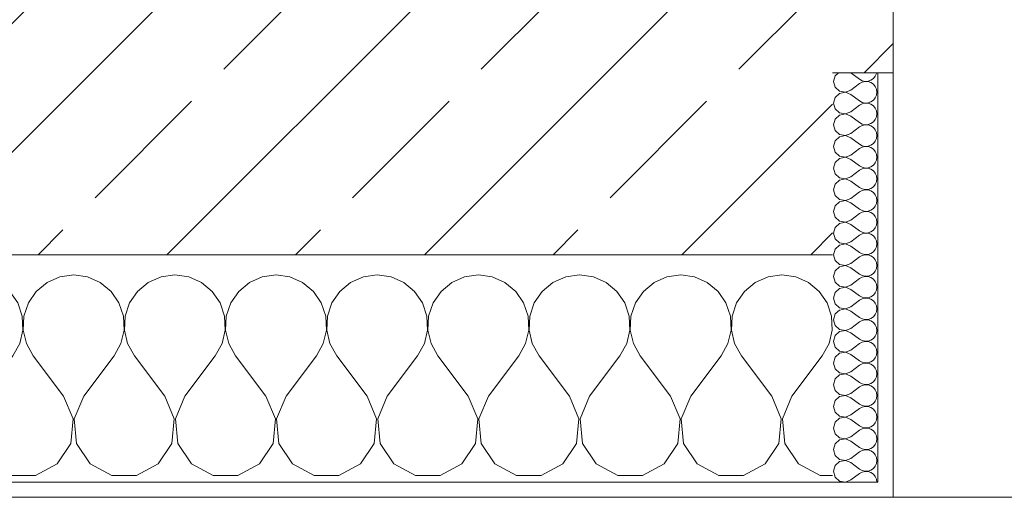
# Model space of a CAD drawing. Header units: metres. Extents: x -3.6 to 84.5, y -11 to 16.8.
# Tile 191 of 256: x 36.564 to 37.213, y -0.155 to 0.16. Entities that reach past the tile are written whole.
import ezdxf

# ---------------------------------------------------------------- set-up
doc = ezdxf.new("R2010")
doc.units = ezdxf.units.M
doc.header["$MEASUREMENT"] = 0
doc.layers.add('604 - Struktur.Wand Aussen', color=7, linetype='Continuous')
pattern_1 = [(0, (0, 0), (0, 0.08660254), [0, -0.05]), (0, (0.025, 0.0433), (0, 0.08660254), [0, -0.05])]

# ---------------------------------------------------------------- blocks, each defined once
blk = doc.blocks.new('*X96')
at = {"layer": '604 - Struktur.Wand Aussen', "color": 7, "linetype": 'Continuous', "lineweight": 5}
for p, q in [((35.99089, -0.0096), (35.98248, -0.01331)), ((36, -0.00833), (35.99089, -0.0096)), ((36.00911, -0.0096), (36, -0.00833)), ((36.01752, -0.01331), (36.00911, -0.0096)), ((36.05756, -0.0096), (36.04914, -0.01331)), ((36.06667, -0.00833), (36.05756, -0.0096)), ((36.07578, -0.0096), (36.06667, -0.00833)), ((36.08419, -0.01331), (36.07578, -0.0096)), ((36.12422, -0.0096), (36.11581, -0.01331)), ((36.13333, -0.00833), (36.12422, -0.0096)), ((36.14244, -0.0096), (36.13333, -0.00833)), ((36.15086, -0.01331), (36.14244, -0.0096)), ((36.19089, -0.0096), (36.18248, -0.01331)), ((36.2, -0.00833), (36.19089, -0.0096)), ((36.20911, -0.0096), (36.2, -0.00833)), ((36.21752, -0.01331), (36.20911, -0.0096)), ((36.25756, -0.0096), (36.24914, -0.01331)), ((36.26667, -0.00833), (36.25756, -0.0096)), ((36.27578, -0.0096), (36.26667, -0.00833)), ((36.28419, -0.01331), (36.27578, -0.0096)), ((36.32422, -0.0096), (36.31581, -0.01331)), ((36.33333, -0.00833), (36.32422, -0.0096)), ((36.34244, -0.0096), (36.33333, -0.00833)), ((36.35086, -0.01331), (36.34244, -0.0096)), ((36.39089, -0.0096), (36.38248, -0.01331)), ((36.4, -0.00833), (36.39089, -0.0096)), ((36.40911, -0.0096), (36.4, -0.00833)), ((36.41752, -0.01331), (36.40911, -0.0096)), ((36.45756, -0.0096), (36.44914, -0.01331)), ((36.46667, -0.00833), (36.45756, -0.0096)), ((36.47578, -0.0096), (36.46667, -0.00833)), ((36.48419, -0.01331), (36.47578, -0.0096)), ((36.52422, -0.0096), (36.51581, -0.01331)), ((36.53333, -0.00833), (36.52422, -0.0096)), ((36.54244, -0.0096), (36.53333, -0.00833)), ((36.55086, -0.01331), (36.54244, -0.0096)), ((36.59089, -0.0096), (36.58248, -0.01331)), ((36.6, -0.00833), (36.59089, -0.0096)), ((36.60911, -0.0096), (36.6, -0.00833)), ((36.61752, -0.01331), (36.60911, -0.0096)), ((36.65756, -0.0096), (36.64914, -0.01331)), ((36.66667, -0.00833), (36.65756, -0.0096)), ((36.67578, -0.0096), (36.66667, -0.00833)), ((36.68419, -0.01331), (36.67578, -0.0096)), ((36.72422, -0.0096), (36.71581, -0.01331)), ((36.73333, -0.00833), (36.72422, -0.0096)), ((36.74244, -0.0096), (36.73333, -0.00833)), ((36.75086, -0.01331), (36.74244, -0.0096)), ((36.79089, -0.0096), (36.78248, -0.01331)), ((36.8, -0.00833), (36.79089, -0.0096)), ((36.80911, -0.0096), (36.8, -0.00833)), ((36.81752, -0.01331), (36.80911, -0.0096)), ((36.85756, -0.0096), (36.84914, -0.01331)), ((36.86667, -0.00833), (36.85756, -0.0096)), ((36.87578, -0.0096), (36.86667, -0.00833)), ((36.88419, -0.01331), (36.87578, -0.0096)), ((36.92422, -0.0096), (36.91581, -0.01331)), ((36.93333, -0.00833), (36.92422, -0.0096)), ((36.94244, -0.0096), (36.93333, -0.00833)), ((36.95086, -0.01331), (36.94244, -0.0096)), ((36.99089, -0.0096), (36.98248, -0.01331)), ((37, -0.00833), (36.99089, -0.0096)), ((37.00911, -0.0096), (37, -0.00833)), ((37.01752, -0.01331), (37.00911, -0.0096)), ((37.05756, -0.0096), (37.04914, -0.01331)), ((37.06667, -0.00833), (37.05756, -0.0096)), ((37.07578, -0.0096), (37.06667, -0.00833)), ((37.08419, -0.01331), (37.07578, -0.0096)), ((35.98248, -0.01331), (35.98, -0.01536)), ((36.02461, -0.01918), (36.01752, -0.01331)), ((36.02981, -0.02676), (36.02461, -0.01918)), ((36.04206, -0.01918), (36.03685, -0.02676)), ((36.04914, -0.01331), (36.04206, -0.01918)), ((36.09127, -0.01918), (36.08419, -0.01331)), ((36.09648, -0.02676), (36.09127, -0.01918)), ((36.10873, -0.01918), (36.10352, -0.02676)), ((36.11581, -0.01331), (36.10873, -0.01918)), ((36.15794, -0.01918), (36.15086, -0.01331)), ((36.16315, -0.02676), (36.15794, -0.01918)), ((36.17539, -0.01918), (36.17019, -0.02676)), ((36.18248, -0.01331), (36.17539, -0.01918)), ((36.22461, -0.01918), (36.21752, -0.01331)), ((36.22981, -0.02676), (36.22461, -0.01918)), ((36.24206, -0.01918), (36.23685, -0.02676)), ((36.24914, -0.01331), (36.24206, -0.01918)), ((36.29127, -0.01918), (36.28419, -0.01331)), ((36.29648, -0.02676), (36.29127, -0.01918)), ((36.30873, -0.01918), (36.30352, -0.02676)), ((36.31581, -0.01331), (36.30873, -0.01918)), ((36.35794, -0.01918), (36.35086, -0.01331)), ((36.36315, -0.02676), (36.35794, -0.01918)), ((36.37539, -0.01918), (36.37019, -0.02676)), ((36.38248, -0.01331), (36.37539, -0.01918)), ((36.42461, -0.01918), (36.41752, -0.01331)), ((36.42981, -0.02676), (36.42461, -0.01918)), ((36.44206, -0.01918), (36.43685, -0.02676)), ((36.44914, -0.01331), (36.44206, -0.01918)), ((36.49127, -0.01918), (36.48419, -0.01331)), ((36.49648, -0.02676), (36.49127, -0.01918)), ((36.50873, -0.01918), (36.50352, -0.02676)), ((36.51581, -0.01331), (36.50873, -0.01918)), ((36.55794, -0.01918), (36.55086, -0.01331)), ((36.56315, -0.02676), (36.55794, -0.01918)), ((36.57539, -0.01918), (36.57019, -0.02676)), ((36.58248, -0.01331), (36.57539, -0.01918)), ((36.62461, -0.01918), (36.61752, -0.01331)), ((36.62981, -0.02676), (36.62461, -0.01918)), ((36.64206, -0.01918), (36.63685, -0.02676)), ((36.64914, -0.01331), (36.64206, -0.01918)), ((36.69127, -0.01918), (36.68419, -0.01331)), ((36.69648, -0.02676), (36.69127, -0.01918)), ((36.70873, -0.01918), (36.70352, -0.02676)), ((36.71581, -0.01331), (36.70873, -0.01918)), ((36.75794, -0.01918), (36.75086, -0.01331)), ((36.76315, -0.02676), (36.75794, -0.01918)), ((36.77539, -0.01918), (36.77019, -0.02676)), ((36.78248, -0.01331), (36.77539, -0.01918)), ((36.82461, -0.01918), (36.81752, -0.01331)), ((36.82981, -0.02676), (36.82461, -0.01918)), ((36.84206, -0.01918), (36.83685, -0.02676)), ((36.84914, -0.01331), (36.84206, -0.01918)), ((36.89127, -0.01918), (36.88419, -0.01331)), ((36.89648, -0.02676), (36.89127, -0.01918)), ((36.90873, -0.01918), (36.90352, -0.02676)), ((36.91581, -0.01331), (36.90873, -0.01918)), ((36.95794, -0.01918), (36.95086, -0.01331)), ((36.96315, -0.02676), (36.95794, -0.01918)), ((36.97539, -0.01918), (36.97019, -0.02676)), ((36.98248, -0.01331), (36.97539, -0.01918)), ((37.02461, -0.01918), (37.01752, -0.01331)), ((37.02981, -0.02676), (37.02461, -0.01918)), ((37.04206, -0.01918), (37.03685, -0.02676)), ((37.04914, -0.01331), (37.04206, -0.01918)), ((37.09127, -0.01918), (37.08419, -0.01331)), ((37.09648, -0.02676), (37.09127, -0.01918)), ((36.03275, -0.03547), (36.02981, -0.02676)), ((36.03685, -0.02676), (36.03391, -0.03547)), ((36.09942, -0.03547), (36.09648, -0.02676)), ((36.10352, -0.02676), (36.10058, -0.03547)), ((36.16609, -0.03547), (36.16315, -0.02676)), ((36.17019, -0.02676), (36.16725, -0.03547)), ((36.23275, -0.03547), (36.22981, -0.02676)), ((36.23685, -0.02676), (36.23391, -0.03547)), ((36.29942, -0.03547), (36.29648, -0.02676)), ((36.30352, -0.02676), (36.30058, -0.03547)), ((36.36609, -0.03547), (36.36315, -0.02676)), ((36.37019, -0.02676), (36.36725, -0.03547)), ((36.43275, -0.03547), (36.42981, -0.02676)), ((36.43685, -0.02676), (36.43391, -0.03547)), ((36.49942, -0.03547), (36.49648, -0.02676)), ((36.50352, -0.02676), (36.50058, -0.03547)), ((36.56609, -0.03547), (36.56315, -0.02676)), ((36.57019, -0.02676), (36.56725, -0.03547)), ((36.63275, -0.03547), (36.62981, -0.02676)), ((36.63685, -0.02676), (36.63391, -0.03547)), ((36.69942, -0.03547), (36.69648, -0.02676)), ((36.70352, -0.02676), (36.70058, -0.03547)), ((36.76609, -0.03547), (36.76315, -0.02676)), ((36.77019, -0.02676), (36.76725, -0.03547)), ((36.83275, -0.03547), (36.82981, -0.02676)), ((36.83685, -0.02676), (36.83391, -0.03547)), ((36.89942, -0.03547), (36.89648, -0.02676)), ((36.90352, -0.02676), (36.90058, -0.03547)), ((36.96609, -0.03547), (36.96315, -0.02676)), ((36.97019, -0.02676), (36.96725, -0.03547)), ((37.03275, -0.03547), (37.02981, -0.02676)), ((37.03685, -0.02676), (37.03391, -0.03547)), ((37.09942, -0.03547), (37.09648, -0.02676)), ((36.0332, -0.04466), (36.03275, -0.03547)), ((36.03391, -0.03547), (36.03347, -0.04466)), ((36.09987, -0.04466), (36.09942, -0.03547)), ((36.10058, -0.03547), (36.10013, -0.04466)), ((36.16653, -0.04466), (36.16609, -0.03547)), ((36.16725, -0.03547), (36.1668, -0.04466)), ((36.2332, -0.04466), (36.23275, -0.03547)), ((36.23391, -0.03547), (36.23347, -0.04466)), ((36.29987, -0.04466), (36.29942, -0.03547)), ((36.30058, -0.03547), (36.30013, -0.04466)), ((36.36653, -0.04466), (36.36609, -0.03547)), ((36.36725, -0.03547), (36.3668, -0.04466)), ((36.4332, -0.04466), (36.43275, -0.03547)), ((36.43391, -0.03547), (36.43347, -0.04466)), ((36.49987, -0.04466), (36.49942, -0.03547)), ((36.50058, -0.03547), (36.50013, -0.04466)), ((36.56653, -0.04466), (36.56609, -0.03547)), ((36.56725, -0.03547), (36.5668, -0.04466)), ((36.6332, -0.04466), (36.63275, -0.03547)), ((36.63391, -0.03547), (36.63347, -0.04466)), ((36.69987, -0.04466), (36.69942, -0.03547)), ((36.70058, -0.03547), (36.70013, -0.04466)), ((36.76653, -0.04466), (36.76609, -0.03547)), ((36.76725, -0.03547), (36.7668, -0.04466)), ((36.8332, -0.04466), (36.83275, -0.03547)), ((36.83391, -0.03547), (36.83347, -0.04466)), ((36.89987, -0.04466), (36.89942, -0.03547)), ((36.90058, -0.03547), (36.90013, -0.04466)), ((36.96653, -0.04466), (36.96609, -0.03547)), ((36.96725, -0.03547), (36.9668, -0.04466)), ((37.0332, -0.04466), (37.03275, -0.03547)), ((37.03391, -0.03547), (37.03347, -0.04466)), ((37.09987, -0.04466), (37.09942, -0.03547)), ((36.03112, -0.05362), (36.0332, -0.04466)), ((36.03347, -0.04466), (36.03555, -0.05362)), ((36.09778, -0.05362), (36.09987, -0.04466)), ((36.10013, -0.04466), (36.10222, -0.05362)), ((36.16445, -0.05362), (36.16653, -0.04466)), ((36.1668, -0.04466), (36.16888, -0.05362)), ((36.23112, -0.05362), (36.2332, -0.04466)), ((36.23347, -0.04466), (36.23555, -0.05362)), ((36.29778, -0.05362), (36.29987, -0.04466)), ((36.30013, -0.04466), (36.30222, -0.05362)), ((36.36445, -0.05362), (36.36653, -0.04466)), ((36.3668, -0.04466), (36.36888, -0.05362)), ((36.43112, -0.05362), (36.4332, -0.04466)), ((36.43347, -0.04466), (36.43555, -0.05362)), ((36.49778, -0.05362), (36.49987, -0.04466)), ((36.50013, -0.04466), (36.50222, -0.05362)), ((36.56445, -0.05362), (36.56653, -0.04466)), ((36.5668, -0.04466), (36.56888, -0.05362)), ((36.63112, -0.05362), (36.6332, -0.04466)), ((36.63347, -0.04466), (36.63555, -0.05362)), ((36.69778, -0.05362), (36.69987, -0.04466)), ((36.70013, -0.04466), (36.70222, -0.05362)), ((36.76445, -0.05362), (36.76653, -0.04466)), ((36.7668, -0.04466), (36.76888, -0.05362)), ((36.83112, -0.05362), (36.8332, -0.04466)), ((36.83347, -0.04466), (36.83555, -0.05362)), ((36.89778, -0.05362), (36.89987, -0.04466)), ((36.90013, -0.04466), (36.90222, -0.05362)), ((36.96445, -0.05362), (36.96653, -0.04466)), ((36.9668, -0.04466), (36.96888, -0.05362)), ((37.03112, -0.05362), (37.0332, -0.04466)), ((37.03347, -0.04466), (37.03555, -0.05362)), ((37.09778, -0.05362), (37.09987, -0.04466)), ((36.02667, -0.06167), (36.03112, -0.05362)), ((36.03555, -0.05362), (36.04, -0.06167)), ((36.09333, -0.06167), (36.09778, -0.05362)), ((36.10222, -0.05362), (36.10667, -0.06167)), ((36.16, -0.06167), (36.16445, -0.05362)), ((36.16888, -0.05362), (36.17333, -0.06167)), ((36.22667, -0.06167), (36.23112, -0.05362)), ((36.23555, -0.05362), (36.24, -0.06167)), ((36.29333, -0.06167), (36.29778, -0.05362)), ((36.30222, -0.05362), (36.30667, -0.06167)), ((36.36, -0.06167), (36.36445, -0.05362)), ((36.36888, -0.05362), (36.37333, -0.06167)), ((36.42667, -0.06167), (36.43112, -0.05362)), ((36.43555, -0.05362), (36.44, -0.06167)), ((36.49333, -0.06167), (36.49778, -0.05362)), ((36.50222, -0.05362), (36.50667, -0.06167)), ((36.56, -0.06167), (36.56445, -0.05362)), ((36.56888, -0.05362), (36.57333, -0.06167)), ((36.62667, -0.06167), (36.63112, -0.05362)), ((36.63555, -0.05362), (36.64, -0.06167)), ((36.69333, -0.06167), (36.69778, -0.05362)), ((36.70222, -0.05362), (36.70667, -0.06167)), ((36.76, -0.06167), (36.76445, -0.05362)), ((36.76888, -0.05362), (36.77333, -0.06167)), ((36.82667, -0.06167), (36.83112, -0.05362)), ((36.83555, -0.05362), (36.84, -0.06167)), ((36.89333, -0.06167), (36.89778, -0.05362)), ((36.90222, -0.05362), (36.90667, -0.06167)), ((36.96, -0.06167), (36.96445, -0.05362)), ((36.96888, -0.05362), (36.97333, -0.06167)), ((37.02667, -0.06167), (37.03112, -0.05362)), ((37.03555, -0.05362), (37.04, -0.06167)), ((37.09333, -0.06167), (37.09778, -0.05362)), ((36.00667, -0.08833), (36.02667, -0.06167)), ((36.06, -0.08833), (36.04, -0.06167)), ((36.07333, -0.08833), (36.09333, -0.06167)), ((36.12667, -0.08833), (36.10667, -0.06167)), ((36.14, -0.08833), (36.16, -0.06167)), ((36.19333, -0.08833), (36.17333, -0.06167)), ((36.20667, -0.08833), (36.22667, -0.06167)), ((36.26, -0.08833), (36.24, -0.06167)), ((36.27333, -0.08833), (36.29333, -0.06167)), ((36.32667, -0.08833), (36.30667, -0.06167)), ((36.34, -0.08833), (36.36, -0.06167)), ((36.39333, -0.08833), (36.37333, -0.06167)), ((36.40667, -0.08833), (36.42667, -0.06167)), ((36.46, -0.08833), (36.44, -0.06167)), ((36.47333, -0.08833), (36.49333, -0.06167)), ((36.52667, -0.08833), (36.50667, -0.06167)), ((36.54, -0.08833), (36.56, -0.06167)), ((36.59333, -0.08833), (36.57333, -0.06167)), ((36.60667, -0.08833), (36.62667, -0.06167)), ((36.66, -0.08833), (36.64, -0.06167)), ((36.67333, -0.08833), (36.69333, -0.06167)), ((36.72667, -0.08833), (36.70667, -0.06167)), ((36.74, -0.08833), (36.76, -0.06167)), ((36.79333, -0.08833), (36.77333, -0.06167)), ((36.80667, -0.08833), (36.82667, -0.06167)), ((36.86, -0.08833), (36.84, -0.06167)), ((36.87333, -0.08833), (36.89333, -0.06167)), ((36.92667, -0.08833), (36.90667, -0.06167)), ((36.94, -0.08833), (36.96, -0.06167)), ((36.99333, -0.08833), (36.97333, -0.06167)), ((37.00667, -0.08833), (37.02667, -0.06167)), ((37.06, -0.08833), (37.04, -0.06167)), ((37.07333, -0.08833), (37.09333, -0.06167)), ((35.99333, -0.08833), (35.98, -0.07056)), ((35.99962, -0.1033), (35.99333, -0.08833)), ((36.00667, -0.08833), (36.00038, -0.1033)), ((36.06629, -0.1033), (36.06, -0.08833)), ((36.07333, -0.08833), (36.06705, -0.1033)), ((36.13295, -0.1033), (36.12667, -0.08833)), ((36.14, -0.08833), (36.13371, -0.1033)), ((36.19962, -0.1033), (36.19333, -0.08833)), ((36.20667, -0.08833), (36.20038, -0.1033)), ((36.26629, -0.1033), (36.26, -0.08833)), ((36.27333, -0.08833), (36.26705, -0.1033)), ((36.33295, -0.1033), (36.32667, -0.08833)), ((36.34, -0.08833), (36.33371, -0.1033)), ((36.39962, -0.1033), (36.39333, -0.08833)), ((36.40667, -0.08833), (36.40038, -0.1033)), ((36.46629, -0.1033), (36.46, -0.08833)), ((36.47333, -0.08833), (36.46705, -0.1033)), ((36.53295, -0.1033), (36.52667, -0.08833)), ((36.54, -0.08833), (36.53371, -0.1033)), ((36.59962, -0.1033), (36.59333, -0.08833)), ((36.60667, -0.08833), (36.60038, -0.1033)), ((36.66629, -0.1033), (36.66, -0.08833)), ((36.67333, -0.08833), (36.66705, -0.1033)), ((36.73295, -0.1033), (36.72667, -0.08833)), ((36.74, -0.08833), (36.73371, -0.1033)), ((36.79962, -0.1033), (36.79333, -0.08833)), ((36.80667, -0.08833), (36.80038, -0.1033)), ((36.86629, -0.1033), (36.86, -0.08833)), ((36.87333, -0.08833), (36.86705, -0.1033)), ((36.93295, -0.1033), (36.92667, -0.08833)), ((36.94, -0.08833), (36.93371, -0.1033)), ((36.99962, -0.1033), (36.99333, -0.08833)), ((37.00667, -0.08833), (37.00038, -0.1033)), ((37.06629, -0.1033), (37.06, -0.08833)), ((37.07333, -0.08833), (37.06705, -0.1033)), ((35.99808, -0.11947), (35.99962, -0.1033)), ((36.00038, -0.1033), (36.00192, -0.11947)), ((36.06475, -0.11947), (36.06629, -0.1033)), ((36.06705, -0.1033), (36.06858, -0.11947)), ((36.13142, -0.11947), (36.13295, -0.1033)), ((36.13371, -0.1033), (36.13525, -0.11947)), ((36.19808, -0.11947), (36.19962, -0.1033)), ((36.20038, -0.1033), (36.20192, -0.11947)), ((36.26475, -0.11947), (36.26629, -0.1033)), ((36.26705, -0.1033), (36.26858, -0.11947)), ((36.33142, -0.11947), (36.33295, -0.1033)), ((36.33371, -0.1033), (36.33525, -0.11947)), ((36.39808, -0.11947), (36.39962, -0.1033)), ((36.40038, -0.1033), (36.40192, -0.11947)), ((36.46475, -0.11947), (36.46629, -0.1033)), ((36.46705, -0.1033), (36.46858, -0.11947)), ((36.53142, -0.11947), (36.53295, -0.1033)), ((36.53371, -0.1033), (36.53525, -0.11947)), ((36.59808, -0.11947), (36.59962, -0.1033)), ((36.60038, -0.1033), (36.60192, -0.11947)), ((36.66475, -0.11947), (36.66629, -0.1033)), ((36.66705, -0.1033), (36.66858, -0.11947)), ((36.73142, -0.11947), (36.73295, -0.1033)), ((36.73371, -0.1033), (36.73525, -0.11947)), ((36.79808, -0.11947), (36.79962, -0.1033)), ((36.80038, -0.1033), (36.80192, -0.11947)), ((36.86475, -0.11947), (36.86629, -0.1033)), ((36.86705, -0.1033), (36.86858, -0.11947)), ((36.93142, -0.11947), (36.93295, -0.1033)), ((36.93371, -0.1033), (36.93525, -0.11947)), ((36.99808, -0.11947), (36.99962, -0.1033)), ((37.00038, -0.1033), (37.00192, -0.11947)), ((37.06475, -0.11947), (37.06629, -0.1033)), ((37.06705, -0.1033), (37.06858, -0.11947)), ((35.9891, -0.13299), (35.99808, -0.11947)), ((36.00192, -0.11947), (36.0109, -0.13299)), ((36.05576, -0.13299), (36.06475, -0.11947)), ((36.06858, -0.11947), (36.07757, -0.13299)), ((36.12243, -0.13299), (36.13142, -0.11947)), ((36.13525, -0.11947), (36.14424, -0.13299)), ((36.1891, -0.13299), (36.19808, -0.11947)), ((36.20192, -0.11947), (36.2109, -0.13299)), ((36.25576, -0.13299), (36.26475, -0.11947)), ((36.26858, -0.11947), (36.27757, -0.13299)), ((36.32243, -0.13299), (36.33142, -0.11947)), ((36.33525, -0.11947), (36.34424, -0.13299)), ((36.3891, -0.13299), (36.39808, -0.11947)), ((36.40192, -0.11947), (36.4109, -0.13299)), ((36.45576, -0.13299), (36.46475, -0.11947)), ((36.46858, -0.11947), (36.47757, -0.13299)), ((36.52243, -0.13299), (36.53142, -0.11947)), ((36.53525, -0.11947), (36.54424, -0.13299)), ((36.5891, -0.13299), (36.59808, -0.11947)), ((36.60192, -0.11947), (36.6109, -0.13299)), ((36.65576, -0.13299), (36.66475, -0.11947)), ((36.66858, -0.11947), (36.67757, -0.13299)), ((36.72243, -0.13299), (36.73142, -0.11947)), ((36.73525, -0.11947), (36.74424, -0.13299)), ((36.7891, -0.13299), (36.79808, -0.11947)), ((36.80192, -0.11947), (36.8109, -0.13299)), ((36.85576, -0.13299), (36.86475, -0.11947)), ((36.86858, -0.11947), (36.87757, -0.13299)), ((36.92243, -0.13299), (36.93142, -0.11947)), ((36.93525, -0.11947), (36.94424, -0.13299)), ((36.9891, -0.13299), (36.99808, -0.11947)), ((37.00192, -0.11947), (37.0109, -0.13299)), ((37.05576, -0.13299), (37.06475, -0.11947)), ((37.06858, -0.11947), (37.07757, -0.13299)), ((35.98, -0.13787), (35.9891, -0.13299)), ((36.0109, -0.13299), (36.02521, -0.14066)), ((36.04145, -0.14066), (36.05576, -0.13299)), ((36.07757, -0.13299), (36.09188, -0.14066)), ((36.10812, -0.14066), (36.12243, -0.13299)), ((36.14424, -0.13299), (36.15855, -0.14066)), ((36.17479, -0.14066), (36.1891, -0.13299)), ((36.2109, -0.13299), (36.22521, -0.14066)), ((36.24145, -0.14066), (36.25576, -0.13299)), ((36.27757, -0.13299), (36.29188, -0.14066)), ((36.30812, -0.14066), (36.32243, -0.13299)), ((36.34424, -0.13299), (36.35855, -0.14066)), ((36.37479, -0.14066), (36.3891, -0.13299)), ((36.4109, -0.13299), (36.42521, -0.14066)), ((36.44145, -0.14066), (36.45576, -0.13299)), ((36.47757, -0.13299), (36.49188, -0.14066)), ((36.50812, -0.14066), (36.52243, -0.13299)), ((36.54424, -0.13299), (36.55855, -0.14066)), ((36.57479, -0.14066), (36.5891, -0.13299)), ((36.6109, -0.13299), (36.62521, -0.14066)), ((36.64145, -0.14066), (36.65576, -0.13299)), ((36.67757, -0.13299), (36.69188, -0.14066)), ((36.70812, -0.14066), (36.72243, -0.13299)), ((36.74424, -0.13299), (36.75855, -0.14066)), ((36.77479, -0.14066), (36.7891, -0.13299)), ((36.8109, -0.13299), (36.82521, -0.14066)), ((36.84145, -0.14066), (36.85576, -0.13299)), ((36.87757, -0.13299), (36.89188, -0.14066)), ((36.90812, -0.14066), (36.92243, -0.13299)), ((36.94424, -0.13299), (36.95855, -0.14066)), ((36.97479, -0.14066), (36.9891, -0.13299)), ((37.0109, -0.13299), (37.02521, -0.14066)), ((37.04145, -0.14066), (37.05576, -0.13299)), ((37.07757, -0.13299), (37.09188, -0.14066)), ((36.02521, -0.14066), (36.04145, -0.14066)), ((36.09188, -0.14066), (36.10812, -0.14066)), ((36.15855, -0.14066), (36.17479, -0.14066)), ((36.22521, -0.14066), (36.24145, -0.14066)), ((36.29188, -0.14066), (36.30812, -0.14066)), ((36.35855, -0.14066), (36.37479, -0.14066)), ((36.42521, -0.14066), (36.44145, -0.14066)), ((36.49188, -0.14066), (36.50812, -0.14066)), ((36.55855, -0.14066), (36.57479, -0.14066)), ((36.62521, -0.14066), (36.64145, -0.14066)), ((36.69188, -0.14066), (36.70812, -0.14066)), ((36.75855, -0.14066), (36.77479, -0.14066)), ((36.82521, -0.14066), (36.84145, -0.14066)), ((36.89188, -0.14066), (36.90812, -0.14066)), ((36.95855, -0.14066), (36.97479, -0.14066)), ((37.02521, -0.14066), (37.04145, -0.14066)), ((37.09188, -0.14066), (37.1, -0.14066))]:
    blk.add_line(p, q, dxfattribs=at)
blk = doc.blocks.new('*X107')
at = {"layer": '604 - Struktur.Wand Aussen', "color": 7, "linetype": 'Continuous', "lineweight": 5}
for p, q in [((37.10392, 0.125), (37.10178, 0.12304)), ((37.11214, 0.125), (37.11786, 0.12071)), ((37.12822, 0.12267), (37.12901, 0.12448)), ((37.12901, 0.12448), (37.12909, 0.125)), ((37.10178, 0.12304), (37.10071, 0.11929)), ((37.10071, 0.11929), (37.10178, 0.11553)), ((37.11214, 0.11357), (37.11786, 0.11786)), ((37.11786, 0.12071), (37.11958, 0.11976)), ((37.11958, 0.11881), (37.11786, 0.11786)), ((37.11958, 0.11976), (37.1215, 0.11931)), ((37.1215, 0.11926), (37.11958, 0.11881)), ((37.1215, 0.11931), (37.12347, 0.11941)), ((37.12347, 0.11916), (37.1215, 0.11926)), ((37.12347, 0.11941), (37.12534, 0.12004)), ((37.12534, 0.11853), (37.12347, 0.11916)), ((37.12534, 0.12004), (37.12696, 0.12116)), ((37.12696, 0.11742), (37.12534, 0.11853)), ((37.12696, 0.12116), (37.12822, 0.12267)), ((37.12822, 0.1159), (37.12696, 0.11742)), ((37.10178, 0.11553), (37.10466, 0.1129)), ((37.10466, 0.11139), (37.10178, 0.10876)), ((37.10466, 0.1129), (37.1085, 0.11217)), ((37.1085, 0.11211), (37.10466, 0.11139)), ((37.1085, 0.11217), (37.11214, 0.11357)), ((37.11214, 0.11071), (37.1085, 0.11211)), ((37.11214, 0.11071), (37.11786, 0.10643)), ((37.12901, 0.11409), (37.12822, 0.1159)), ((37.12929, 0.11214), (37.12901, 0.11409)), ((37.12901, 0.11019), (37.12929, 0.11214)), ((37.10178, 0.10876), (37.10071, 0.105)), ((37.10071, 0.105), (37.10178, 0.10124)), ((37.11786, 0.10643), (37.11958, 0.10547)), ((37.11958, 0.10453), (37.11786, 0.10357)), ((37.11958, 0.10547), (37.1215, 0.10503)), ((37.1215, 0.10497), (37.11958, 0.10453)), ((37.1215, 0.10503), (37.12347, 0.10512)), ((37.12347, 0.10488), (37.1215, 0.10497)), ((37.12347, 0.10512), (37.12534, 0.10575)), ((37.12534, 0.10425), (37.12347, 0.10488)), ((37.12534, 0.10575), (37.12696, 0.10687)), ((37.12696, 0.10313), (37.12534, 0.10425)), ((37.12696, 0.10687), (37.12822, 0.10839)), ((37.12822, 0.10839), (37.12901, 0.11019)), ((37.10178, 0.10124), (37.10466, 0.09861)), ((37.10466, 0.09861), (37.1085, 0.09789)), ((37.1085, 0.09783), (37.10466, 0.0971)), ((37.1085, 0.09789), (37.11214, 0.09929)), ((37.11214, 0.09643), (37.1085, 0.09783)), ((37.11214, 0.09929), (37.11786, 0.10357)), ((37.12822, 0.10161), (37.12696, 0.10313)), ((37.12901, 0.09981), (37.12822, 0.10161)), ((37.12929, 0.09786), (37.12901, 0.09981)), ((37.12901, 0.09591), (37.12929, 0.09786)), ((37.10178, 0.09447), (37.10071, 0.09071)), ((37.10466, 0.0971), (37.10178, 0.09447)), ((37.11214, 0.09643), (37.11786, 0.09214)), ((37.11786, 0.09214), (37.11958, 0.09119)), ((37.11958, 0.09119), (37.1215, 0.09074)), ((37.1215, 0.09074), (37.12347, 0.09084)), ((37.12347, 0.09084), (37.12534, 0.09147)), ((37.12534, 0.09147), (37.12696, 0.09258)), ((37.12696, 0.09258), (37.12822, 0.0941)), ((37.12822, 0.0941), (37.12901, 0.09591)), ((37.10071, 0.09071), (37.10178, 0.08696)), ((37.10178, 0.08696), (37.10466, 0.08433)), ((37.1085, 0.0836), (37.11214, 0.085)), ((37.11214, 0.085), (37.11786, 0.08929)), ((37.11958, 0.09024), (37.11786, 0.08929)), ((37.1215, 0.09069), (37.11958, 0.09024)), ((37.12347, 0.09059), (37.1215, 0.09069)), ((37.12534, 0.08996), (37.12347, 0.09059)), ((37.12696, 0.08884), (37.12534, 0.08996)), ((37.12822, 0.08733), (37.12696, 0.08884)), ((37.12901, 0.08552), (37.12822, 0.08733)), ((37.12929, 0.08357), (37.12901, 0.08552)), ((37.10178, 0.08018), (37.10071, 0.07643)), ((37.10466, 0.08282), (37.10178, 0.08018)), ((37.10466, 0.08433), (37.1085, 0.0836)), ((37.1085, 0.08354), (37.10466, 0.08282)), ((37.11214, 0.08214), (37.1085, 0.08354)), ((37.11214, 0.08214), (37.11786, 0.07786)), ((37.12534, 0.07718), (37.12696, 0.0783)), ((37.12696, 0.0783), (37.12822, 0.07982)), ((37.12822, 0.07982), (37.12901, 0.08162)), ((37.12901, 0.08162), (37.12929, 0.08357)), ((37.10071, 0.07643), (37.10178, 0.07267)), ((37.10178, 0.07267), (37.10466, 0.07004)), ((37.11214, 0.07071), (37.11786, 0.075)), ((37.11786, 0.07786), (37.11958, 0.0769)), ((37.11958, 0.07595), (37.11786, 0.075)), ((37.11958, 0.0769), (37.1215, 0.07646)), ((37.1215, 0.0764), (37.11958, 0.07595)), ((37.1215, 0.07646), (37.12347, 0.07655)), ((37.12347, 0.0763), (37.1215, 0.0764)), ((37.12347, 0.07655), (37.12534, 0.07718)), ((37.12534, 0.07567), (37.12347, 0.0763)), ((37.12696, 0.07456), (37.12534, 0.07567)), ((37.12822, 0.07304), (37.12696, 0.07456)), ((37.12901, 0.07124), (37.12822, 0.07304)), ((37.10178, 0.0659), (37.10071, 0.06214)), ((37.10466, 0.06853), (37.10178, 0.0659)), ((37.10466, 0.07004), (37.1085, 0.06931)), ((37.1085, 0.06926), (37.10466, 0.06853)), ((37.1085, 0.06931), (37.11214, 0.07071)), ((37.11214, 0.06786), (37.1085, 0.06926)), ((37.11214, 0.06786), (37.11786, 0.06357)), ((37.12696, 0.06401), (37.12822, 0.06553)), ((37.12822, 0.06553), (37.12901, 0.06733)), ((37.12929, 0.06929), (37.12901, 0.07124)), ((37.12901, 0.06733), (37.12929, 0.06929)), ((37.10071, 0.06214), (37.10178, 0.05839)), ((37.11214, 0.05643), (37.11786, 0.06071)), ((37.11786, 0.06357), (37.11958, 0.06262)), ((37.11958, 0.06167), (37.11786, 0.06071)), ((37.11958, 0.06262), (37.1215, 0.06217)), ((37.1215, 0.06211), (37.11958, 0.06167)), ((37.1215, 0.06217), (37.12347, 0.06227)), ((37.12347, 0.06202), (37.1215, 0.06211)), ((37.12347, 0.06227), (37.12534, 0.0629)), ((37.12534, 0.06139), (37.12347, 0.06202)), ((37.12534, 0.0629), (37.12696, 0.06401)), ((37.12696, 0.06027), (37.12534, 0.06139)), ((37.12822, 0.05876), (37.12696, 0.06027)), ((37.12901, 0.05695), (37.12822, 0.05876)), ((37.10178, 0.05839), (37.10466, 0.05575)), ((37.10466, 0.05425), (37.10178, 0.05161)), ((37.10466, 0.05575), (37.1085, 0.05503)), ((37.1085, 0.05497), (37.10466, 0.05425)), ((37.1085, 0.05503), (37.11214, 0.05643)), ((37.11214, 0.05357), (37.1085, 0.05497)), ((37.11214, 0.05357), (37.11786, 0.04929)), ((37.12822, 0.05124), (37.12901, 0.05305)), ((37.12929, 0.055), (37.12901, 0.05695)), ((37.12901, 0.05305), (37.12929, 0.055)), ((37.10178, 0.05161), (37.10071, 0.04786)), ((37.10071, 0.04786), (37.10178, 0.0441)), ((37.11214, 0.04214), (37.11786, 0.04643)), ((37.11786, 0.04929), (37.11958, 0.04833)), ((37.11958, 0.04738), (37.11786, 0.04643)), ((37.11958, 0.04833), (37.1215, 0.04789)), ((37.1215, 0.04783), (37.11958, 0.04738)), ((37.1215, 0.04789), (37.12347, 0.04798)), ((37.12347, 0.04773), (37.1215, 0.04783)), ((37.12347, 0.04798), (37.12534, 0.04861)), ((37.12534, 0.0471), (37.12347, 0.04773)), ((37.12534, 0.04861), (37.12696, 0.04973)), ((37.12696, 0.04599), (37.12534, 0.0471)), ((37.12696, 0.04973), (37.12822, 0.05124)), ((37.12822, 0.04447), (37.12696, 0.04599)), ((37.10178, 0.0441), (37.10466, 0.04147)), ((37.10466, 0.03996), (37.10178, 0.03733)), ((37.10466, 0.04147), (37.1085, 0.04074)), ((37.1085, 0.04069), (37.10466, 0.03996)), ((37.1085, 0.04074), (37.11214, 0.04214)), ((37.11214, 0.03929), (37.1085, 0.04069)), ((37.11214, 0.03929), (37.11786, 0.035)), ((37.12901, 0.04267), (37.12822, 0.04447)), ((37.12929, 0.04071), (37.12901, 0.04267)), ((37.12901, 0.03876), (37.12929, 0.04071)), ((37.10178, 0.03733), (37.10071, 0.03357)), ((37.10071, 0.03357), (37.10178, 0.02982)), ((37.11786, 0.035), (37.11958, 0.03405)), ((37.11958, 0.0331), (37.11786, 0.03214)), ((37.11958, 0.03405), (37.1215, 0.0336)), ((37.1215, 0.03354), (37.11958, 0.0331)), ((37.1215, 0.0336), (37.12347, 0.0337)), ((37.12347, 0.03345), (37.1215, 0.03354)), ((37.12347, 0.0337), (37.12534, 0.03433)), ((37.12534, 0.03282), (37.12347, 0.03345)), ((37.12534, 0.03433), (37.12696, 0.03544)), ((37.12696, 0.0317), (37.12534, 0.03282)), ((37.12696, 0.03544), (37.12822, 0.03696)), ((37.12822, 0.03696), (37.12901, 0.03876)), ((37.10178, 0.02982), (37.10466, 0.02718)), ((37.10466, 0.02718), (37.1085, 0.02646)), ((37.1085, 0.0264), (37.10466, 0.02567)), ((37.1085, 0.02646), (37.11214, 0.02786)), ((37.11214, 0.025), (37.1085, 0.0264)), ((37.11214, 0.02786), (37.11786, 0.03214)), ((37.12822, 0.03018), (37.12696, 0.0317)), ((37.12901, 0.02838), (37.12822, 0.03018)), ((37.12929, 0.02643), (37.12901, 0.02838)), ((37.12901, 0.02448), (37.12929, 0.02643)), ((37.10178, 0.02304), (37.10071, 0.01929)), ((37.10466, 0.02567), (37.10178, 0.02304)), ((37.11214, 0.025), (37.11786, 0.02071)), ((37.11786, 0.02071), (37.11958, 0.01976)), ((37.11958, 0.01976), (37.1215, 0.01931)), ((37.12347, 0.01941), (37.12534, 0.02004)), ((37.12534, 0.02004), (37.12696, 0.02116)), ((37.12696, 0.02116), (37.12822, 0.02267)), ((37.12822, 0.02267), (37.12901, 0.02448)), ((37.10071, 0.01929), (37.10178, 0.01553)), ((37.10178, 0.01553), (37.10466, 0.0129)), ((37.1085, 0.01217), (37.11214, 0.01357)), ((37.11214, 0.01357), (37.11786, 0.01786)), ((37.11958, 0.01881), (37.11786, 0.01786)), ((37.1215, 0.01926), (37.11958, 0.01881)), ((37.1215, 0.01931), (37.12347, 0.01941)), ((37.12347, 0.01916), (37.1215, 0.01926)), ((37.12534, 0.01853), (37.12347, 0.01916)), ((37.12696, 0.01742), (37.12534, 0.01853)), ((37.12822, 0.0159), (37.12696, 0.01742)), ((37.12901, 0.01409), (37.12822, 0.0159)), ((37.12929, 0.01214), (37.12901, 0.01409)), ((37.10178, 0.00876), (37.10071, 0.005)), ((37.10466, 0.01139), (37.10178, 0.00876)), ((37.10466, 0.0129), (37.1085, 0.01217)), ((37.1085, 0.01211), (37.10466, 0.01139)), ((37.11214, 0.01071), (37.1085, 0.01211)), ((37.11214, 0.01071), (37.11786, 0.00643)), ((37.12534, 0.00575), (37.12696, 0.00687)), ((37.12696, 0.00687), (37.12822, 0.00839)), ((37.12822, 0.00839), (37.12901, 0.01019)), ((37.12901, 0.01019), (37.12929, 0.01214)), ((37.10071, 0.005), (37.10178, 0.00124)), ((37.10178, 0.00124), (37.10466, -0.00139)), ((37.11214, -0.00071), (37.11786, 0.00357)), ((37.11786, 0.00643), (37.11958, 0.00547)), ((37.11958, 0.00453), (37.11786, 0.00357)), ((37.11958, 0.00547), (37.1215, 0.00503)), ((37.1215, 0.00497), (37.11958, 0.00453)), ((37.1215, 0.00503), (37.12347, 0.00512)), ((37.12347, 0.00488), (37.1215, 0.00497)), ((37.12347, 0.00512), (37.12534, 0.00575)), ((37.12534, 0.00425), (37.12347, 0.00488)), ((37.12696, 0.00313), (37.12534, 0.00425)), ((37.12822, 0.00161), (37.12696, 0.00313)), ((37.12901, -0.00019), (37.12822, 0.00161)), ((37.10178, -0.00553), (37.10071, -0.00929)), ((37.10466, -0.0029), (37.10178, -0.00553)), ((37.10466, -0.00139), (37.1085, -0.00211)), ((37.1085, -0.00217), (37.10466, -0.0029)), ((37.1085, -0.00211), (37.11214, -0.00071)), ((37.11214, -0.00357), (37.1085, -0.00217)), ((37.11214, -0.00357), (37.11786, -0.00786)), ((37.12696, -0.00742), (37.12822, -0.0059)), ((37.12822, -0.0059), (37.12901, -0.00409)), ((37.12929, -0.00214), (37.12901, -0.00019)), ((37.12901, -0.00409), (37.12929, -0.00214)), ((37.10071, -0.00929), (37.10178, -0.01304)), ((37.11214, -0.015), (37.11786, -0.01071)), ((37.11786, -0.00786), (37.11958, -0.00881)), ((37.11958, -0.00976), (37.11786, -0.01071)), ((37.11958, -0.00881), (37.1215, -0.00926)), ((37.1215, -0.00931), (37.11958, -0.00976)), ((37.1215, -0.00926), (37.12347, -0.00916)), ((37.12347, -0.00941), (37.1215, -0.00931)), ((37.12347, -0.00916), (37.12534, -0.00853)), ((37.12534, -0.01004), (37.12347, -0.00941)), ((37.12534, -0.00853), (37.12696, -0.00742)), ((37.12696, -0.01116), (37.12534, -0.01004)), ((37.12822, -0.01267), (37.12696, -0.01116)), ((37.12901, -0.01448), (37.12822, -0.01267)), ((37.10178, -0.01304), (37.10466, -0.01567)), ((37.10466, -0.01718), (37.10178, -0.01982)), ((37.10466, -0.01567), (37.1085, -0.0164)), ((37.1085, -0.01646), (37.10466, -0.01718)), ((37.1085, -0.0164), (37.11214, -0.015)), ((37.11214, -0.01786), (37.1085, -0.01646)), ((37.11214, -0.01786), (37.11786, -0.02214)), ((37.12822, -0.02018), (37.12901, -0.01838)), ((37.12929, -0.01643), (37.12901, -0.01448)), ((37.12901, -0.01838), (37.12929, -0.01643)), ((37.10178, -0.01982), (37.10071, -0.02357)), ((37.10071, -0.02357), (37.10178, -0.02733)), ((37.11214, -0.02929), (37.11786, -0.025)), ((37.11786, -0.02214), (37.11958, -0.0231)), ((37.11958, -0.02405), (37.11786, -0.025)), ((37.11958, -0.0231), (37.1215, -0.02354)), ((37.1215, -0.0236), (37.11958, -0.02405)), ((37.1215, -0.02354), (37.12347, -0.02345)), ((37.12347, -0.0237), (37.1215, -0.0236)), ((37.12347, -0.02345), (37.12534, -0.02282)), ((37.12534, -0.02433), (37.12347, -0.0237)), ((37.12534, -0.02282), (37.12696, -0.0217)), ((37.12696, -0.02544), (37.12534, -0.02433)), ((37.12696, -0.0217), (37.12822, -0.02018)), ((37.12822, -0.02696), (37.12696, -0.02544)), ((37.10178, -0.02733), (37.10466, -0.02996)), ((37.10466, -0.03147), (37.10178, -0.0341)), ((37.10466, -0.02996), (37.1085, -0.03069)), ((37.1085, -0.03074), (37.10466, -0.03147)), ((37.1085, -0.03069), (37.11214, -0.02929)), ((37.11214, -0.03214), (37.1085, -0.03074)), ((37.11214, -0.03214), (37.11786, -0.03643)), ((37.12901, -0.02876), (37.12822, -0.02696)), ((37.12929, -0.03071), (37.12901, -0.02876)), ((37.12901, -0.03267), (37.12929, -0.03071)), ((37.10178, -0.0341), (37.10071, -0.03786)), ((37.10071, -0.03786), (37.10178, -0.04161)), ((37.11786, -0.03643), (37.11958, -0.03738)), ((37.11958, -0.03833), (37.11786, -0.03929)), ((37.11958, -0.03738), (37.1215, -0.03783)), ((37.1215, -0.03789), (37.11958, -0.03833)), ((37.1215, -0.03783), (37.12347, -0.03773)), ((37.12347, -0.03798), (37.1215, -0.03789)), ((37.12347, -0.03773), (37.12534, -0.0371)), ((37.12534, -0.03861), (37.12347, -0.03798)), ((37.12534, -0.0371), (37.12696, -0.03599)), ((37.12696, -0.03973), (37.12534, -0.03861)), ((37.12696, -0.03599), (37.12822, -0.03447)), ((37.12822, -0.03447), (37.12901, -0.03267)), ((37.10178, -0.04161), (37.10466, -0.04425)), ((37.10466, -0.04425), (37.1085, -0.04497)), ((37.1085, -0.04503), (37.10466, -0.04575)), ((37.1085, -0.04497), (37.11214, -0.04357)), ((37.11214, -0.04643), (37.1085, -0.04503)), ((37.11214, -0.04357), (37.11786, -0.03929)), ((37.12822, -0.04124), (37.12696, -0.03973)), ((37.12901, -0.04305), (37.12822, -0.04124)), ((37.12929, -0.045), (37.12901, -0.04305)), ((37.12901, -0.04695), (37.12929, -0.045)), ((37.10178, -0.04839), (37.10071, -0.05214)), ((37.10466, -0.04575), (37.10178, -0.04839)), ((37.11214, -0.04643), (37.11786, -0.05071)), ((37.11786, -0.05071), (37.11958, -0.05167)), ((37.11958, -0.05167), (37.1215, -0.05211)), ((37.12347, -0.05202), (37.12534, -0.05139)), ((37.12534, -0.05139), (37.12696, -0.05027)), ((37.12696, -0.05027), (37.12822, -0.04876)), ((37.12822, -0.04876), (37.12901, -0.04695)), ((37.10071, -0.05214), (37.10178, -0.0559)), ((37.10178, -0.0559), (37.10466, -0.05853)), ((37.1085, -0.05926), (37.11214, -0.05786)), ((37.11214, -0.05786), (37.11786, -0.05357)), ((37.11958, -0.05262), (37.11786, -0.05357)), ((37.1215, -0.05217), (37.11958, -0.05262)), ((37.1215, -0.05211), (37.12347, -0.05202)), ((37.12347, -0.05227), (37.1215, -0.05217)), ((37.12534, -0.0529), (37.12347, -0.05227)), ((37.12696, -0.05401), (37.12534, -0.0529)), ((37.12822, -0.05553), (37.12696, -0.05401)), ((37.12901, -0.05733), (37.12822, -0.05553)), ((37.12929, -0.05929), (37.12901, -0.05733)), ((37.10178, -0.06267), (37.10071, -0.06643)), ((37.10466, -0.06004), (37.10178, -0.06267)), ((37.10466, -0.05853), (37.1085, -0.05926)), ((37.1085, -0.05931), (37.10466, -0.06004)), ((37.11214, -0.06071), (37.1085, -0.05931)), ((37.11214, -0.06071), (37.11786, -0.065)), ((37.12534, -0.06567), (37.12696, -0.06456)), ((37.12696, -0.06456), (37.12822, -0.06304)), ((37.12822, -0.06304), (37.12901, -0.06124)), ((37.12901, -0.06124), (37.12929, -0.05929)), ((37.10071, -0.06643), (37.10178, -0.07018)), ((37.10178, -0.07018), (37.10466, -0.07282)), ((37.11214, -0.07214), (37.11786, -0.06786)), ((37.11786, -0.065), (37.11958, -0.06595)), ((37.11958, -0.0669), (37.11786, -0.06786)), ((37.11958, -0.06595), (37.1215, -0.0664)), ((37.1215, -0.06646), (37.11958, -0.0669)), ((37.1215, -0.0664), (37.12347, -0.0663)), ((37.12347, -0.06655), (37.1215, -0.06646)), ((37.12347, -0.0663), (37.12534, -0.06567)), ((37.12534, -0.06718), (37.12347, -0.06655)), ((37.12696, -0.0683), (37.12534, -0.06718)), ((37.12822, -0.06982), (37.12696, -0.0683)), ((37.12901, -0.07162), (37.12822, -0.06982)), ((37.10178, -0.07696), (37.10071, -0.08071)), ((37.10466, -0.07433), (37.10178, -0.07696)), ((37.10466, -0.07282), (37.1085, -0.07354)), ((37.1085, -0.0736), (37.10466, -0.07433)), ((37.1085, -0.07354), (37.11214, -0.07214)), ((37.11214, -0.075), (37.1085, -0.0736)), ((37.11214, -0.075), (37.11786, -0.07929)), ((37.12696, -0.07884), (37.12822, -0.07733)), ((37.12822, -0.07733), (37.12901, -0.07552)), ((37.12929, -0.07357), (37.12901, -0.07162)), ((37.12901, -0.07552), (37.12929, -0.07357)), ((37.10071, -0.08071), (37.10178, -0.08447)), ((37.11214, -0.08643), (37.11786, -0.08214)), ((37.11786, -0.07929), (37.11958, -0.08024)), ((37.11958, -0.08119), (37.11786, -0.08214)), ((37.11958, -0.08024), (37.1215, -0.08069)), ((37.1215, -0.08074), (37.11958, -0.08119)), ((37.1215, -0.08069), (37.12347, -0.08059)), ((37.12347, -0.08084), (37.1215, -0.08074)), ((37.12347, -0.08059), (37.12534, -0.07996)), ((37.12534, -0.08147), (37.12347, -0.08084)), ((37.12534, -0.07996), (37.12696, -0.07884)), ((37.12696, -0.08258), (37.12534, -0.08147)), ((37.12822, -0.0841), (37.12696, -0.08258)), ((37.12901, -0.08591), (37.12822, -0.0841)), ((37.10178, -0.08447), (37.10466, -0.0871)), ((37.10466, -0.08861), (37.10178, -0.09124)), ((37.10466, -0.0871), (37.1085, -0.08783)), ((37.1085, -0.08789), (37.10466, -0.08861)), ((37.1085, -0.08783), (37.11214, -0.08643)), ((37.11214, -0.08929), (37.1085, -0.08789)), ((37.11214, -0.08929), (37.11786, -0.09357)), ((37.12822, -0.09161), (37.12901, -0.08981)), ((37.12929, -0.08786), (37.12901, -0.08591)), ((37.12901, -0.08981), (37.12929, -0.08786)), ((37.10178, -0.09124), (37.10071, -0.095)), ((37.10071, -0.095), (37.10178, -0.09876)), ((37.11214, -0.10071), (37.11786, -0.09643)), ((37.11786, -0.09357), (37.11958, -0.09453)), ((37.11958, -0.09547), (37.11786, -0.09643)), ((37.11958, -0.09453), (37.1215, -0.09497)), ((37.1215, -0.09503), (37.11958, -0.09547)), ((37.1215, -0.09497), (37.12347, -0.09488)), ((37.12347, -0.09512), (37.1215, -0.09503)), ((37.12347, -0.09488), (37.12534, -0.09425)), ((37.12534, -0.09575), (37.12347, -0.09512)), ((37.12534, -0.09425), (37.12696, -0.09313)), ((37.12696, -0.09687), (37.12534, -0.09575)), ((37.12696, -0.09313), (37.12822, -0.09161)), ((37.12822, -0.09839), (37.12696, -0.09687)), ((37.10178, -0.09876), (37.10466, -0.10139)), ((37.10466, -0.1029), (37.10178, -0.10553)), ((37.10466, -0.10139), (37.1085, -0.10211)), ((37.1085, -0.10217), (37.10466, -0.1029)), ((37.1085, -0.10211), (37.11214, -0.10071)), ((37.11214, -0.10357), (37.1085, -0.10217)), ((37.11214, -0.10357), (37.11786, -0.10786)), ((37.12901, -0.10019), (37.12822, -0.09839)), ((37.12929, -0.10214), (37.12901, -0.10019)), ((37.12901, -0.10409), (37.12929, -0.10214)), ((37.10178, -0.10553), (37.10071, -0.10929)), ((37.10071, -0.10929), (37.10178, -0.11304)), ((37.11786, -0.10786), (37.11958, -0.10881)), ((37.11958, -0.10976), (37.11786, -0.11071)), ((37.11958, -0.10881), (37.1215, -0.10926)), ((37.1215, -0.10931), (37.11958, -0.10976)), ((37.1215, -0.10926), (37.12347, -0.10916)), ((37.12347, -0.10941), (37.1215, -0.10931)), ((37.12347, -0.10916), (37.12534, -0.10853)), ((37.12534, -0.11004), (37.12347, -0.10941)), ((37.12534, -0.10853), (37.12696, -0.10742)), ((37.12696, -0.11116), (37.12534, -0.11004)), ((37.12696, -0.10742), (37.12822, -0.1059)), ((37.12822, -0.1059), (37.12901, -0.10409)), ((37.10178, -0.11304), (37.10466, -0.11567)), ((37.10466, -0.11567), (37.1085, -0.1164)), ((37.1085, -0.11646), (37.10466, -0.11718)), ((37.1085, -0.1164), (37.11214, -0.115)), ((37.11214, -0.11786), (37.1085, -0.11646)), ((37.11214, -0.115), (37.11786, -0.11071)), ((37.12822, -0.11267), (37.12696, -0.11116)), ((37.12901, -0.11448), (37.12822, -0.11267)), ((37.12929, -0.11643), (37.12901, -0.11448)), ((37.12901, -0.11838), (37.12929, -0.11643)), ((37.10178, -0.11982), (37.10071, -0.12357)), ((37.10466, -0.11718), (37.10178, -0.11982)), ((37.11214, -0.11786), (37.11786, -0.12214)), ((37.11786, -0.12214), (37.11958, -0.1231)), ((37.11958, -0.1231), (37.1215, -0.12354)), ((37.12347, -0.12345), (37.12534, -0.12282)), ((37.12534, -0.12282), (37.12696, -0.1217)), ((37.12696, -0.1217), (37.12822, -0.12018)), ((37.12822, -0.12018), (37.12901, -0.11838)), ((37.10071, -0.12357), (37.10178, -0.12733)), ((37.10178, -0.12733), (37.10466, -0.12996)), ((37.1085, -0.13069), (37.11214, -0.12929)), ((37.11214, -0.12929), (37.11786, -0.125)), ((37.11958, -0.12405), (37.11786, -0.125)), ((37.1215, -0.1236), (37.11958, -0.12405)), ((37.1215, -0.12354), (37.12347, -0.12345)), ((37.12347, -0.1237), (37.1215, -0.1236)), ((37.12534, -0.12433), (37.12347, -0.1237)), ((37.12696, -0.12544), (37.12534, -0.12433)), ((37.12822, -0.12696), (37.12696, -0.12544)), ((37.12901, -0.12876), (37.12822, -0.12696)), ((37.12929, -0.13071), (37.12901, -0.12876)), ((37.10178, -0.1341), (37.10071, -0.13786)), ((37.10466, -0.13147), (37.10178, -0.1341)), ((37.10466, -0.12996), (37.1085, -0.13069)), ((37.1085, -0.13074), (37.10466, -0.13147)), ((37.11214, -0.13214), (37.1085, -0.13074)), ((37.11214, -0.13214), (37.11786, -0.13643)), ((37.12534, -0.1371), (37.12696, -0.13599)), ((37.12696, -0.13599), (37.12822, -0.13447)), ((37.12822, -0.13447), (37.12901, -0.13267)), ((37.12901, -0.13267), (37.12929, -0.13071)), ((37.10071, -0.13786), (37.10178, -0.14161)), ((37.10178, -0.14161), (37.10466, -0.14425)), ((37.11214, -0.14357), (37.11786, -0.13929)), ((37.11786, -0.13643), (37.11958, -0.13738)), ((37.11958, -0.13833), (37.11786, -0.13929)), ((37.11958, -0.13738), (37.1215, -0.13783)), ((37.1215, -0.13789), (37.11958, -0.13833)), ((37.1215, -0.13783), (37.12347, -0.13773)), ((37.12347, -0.13798), (37.1215, -0.13789)), ((37.12347, -0.13773), (37.12534, -0.1371)), ((37.12534, -0.13861), (37.12347, -0.13798)), ((37.12696, -0.13973), (37.12534, -0.13861)), ((37.12822, -0.14124), (37.12696, -0.13973)), ((37.12901, -0.14305), (37.12822, -0.14124)), ((37.10466, -0.14425), (37.1085, -0.14497)), ((37.1085, -0.14497), (37.11214, -0.14357)), ((37.12929, -0.145), (37.12901, -0.14305))]:
    blk.add_line(p, q, dxfattribs=at)

msp = doc.modelspace()

# ---------------------------------------------------------------- hatches: boundary and pattern name
at = {"layer": '604 - Struktur.Wand Aussen', "linetype": 'Continuous', "lineweight": 0, "true_color": 0x000000}
h = msp.add_hatch(dxfattribs=at)
h.set_pattern_fill('Beton__Stahlbeton_0001', color=18, style=0, pattern_type=2)
h.set_pattern_definition([(45, (0, 0), (-0.0848528, 0.0848528), []), (45, (-0.04243, 0.04243), (-0.0848528, 0.0848528), [0.09, -0.03])])
h.paths.add_polyline_path([(35.94, 0.125), (35.95, 0.125), (35.98, 0.125), (35.98, 0.005), (37.1, 0.005), (37.1, 0.125), (37.13, 0.125), (37.14, 0.125), (37.14, 0.195), (37.13, 0.195), (37.13, 0.245), (35.95, 0.245), (35.95, 0.195), (35.94, 0.195)])
h = msp.add_hatch(dxfattribs=at)
h.set_pattern_fill('Verputz_0001', color=18, style=0, pattern_type=2)
h.set_pattern_definition(pattern_1)
h.paths.add_polyline_path([(37.13, 0.125), (37.13, -0.155), (37.14, -0.155), (37.14, 0.125)])
h = msp.add_hatch(dxfattribs=at)
h.set_pattern_fill('Verputz_0001', color=18, style=0, pattern_type=2)
h.set_pattern_definition(pattern_1)
h.paths.add_polyline_path([(35.95, -0.145), (35.95, -0.155), (37.13, -0.155), (37.13, -0.145)])

# ---------------------------------------------------------------- linework, layer by layer
at = {"layer": '604 - Struktur.Wand Aussen', "color": 7, "linetype": 'Continuous', "lineweight": 13}
for p, q in [((37.14, 0.125), (37.14, 0.195)), ((35.98, 0.005), (37.1, 0.005)), ((37.14, -0.155), (39.54, -0.155))]:
    msp.add_line(p, q, dxfattribs=at)
at = {"layer": '604 - Struktur.Wand Aussen', "color": 7, "linetype": 'Continuous', "lineweight": 5}
for p, q in [((37.1, 0.125), (37.13, 0.125)), ((37.13, 0.125), (37.13, -0.145)), ((37.13, 0.125), (37.14, 0.125)), ((37.13, -0.145), (37.13, 0.125)), ((37.14, 0.005), (37.14, 0.125)), ((37.14, -0.005), (37.14, 0.005)), ((37.14, -0.145), (37.14, -0.005)), ((35.98, -0.145), (37.1, -0.145)), ((37.1, -0.145), (37.13, -0.145)), ((37.14, -0.155), (37.14, -0.145)), ((37.13, -0.155), (37.14, -0.155))]:
    msp.add_line(p, q, dxfattribs=at)
at = {"layer": '604 - Struktur.Wand Aussen', "color": 7, "linetype": 'Continuous', "lineweight": 5, "flags": 128}
msp.add_lwpolyline([(35.95, -0.155), (37.13, -0.155)], dxfattribs=at)

# ---------------------------------------------------------------- block references
at = {"layer": '604 - Struktur.Wand Aussen', "color": 7, "lineweight": 18}
for name in ['*X107', '*X96']:
    msp.add_blockref(name, (0, 0), dxfattribs=at)

doc.saveas('drawing.dxf')
